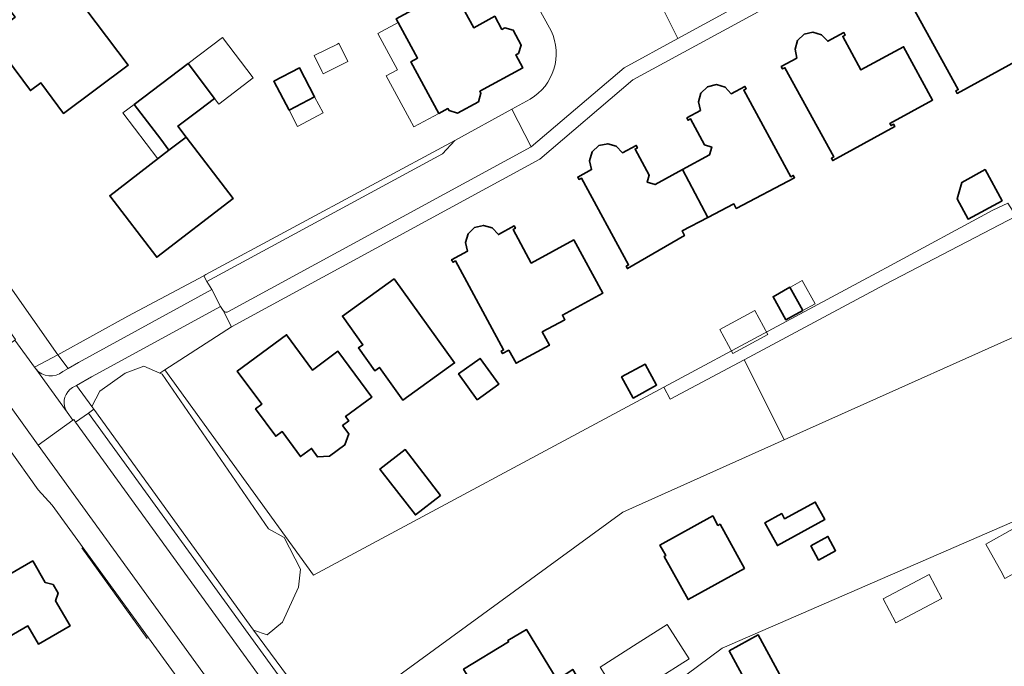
# Model space of a CAD drawing. Extents: x 147051 to 149075, y 463071 to 465537.
# Tile 67 of 229: x 148268 to 148383, y 463705 to 463781. Entities that reach past the tile are written whole.
import ezdxf

# ---------------------------------------------------------------- set-up
doc = ezdxf.new("R2010")
doc.units = 0
doc.header["$LTSCALE"] = 0.5
for name, color, linetype, lineweight in [('B-PV-GR-BEPLANTING_CULTUUR_BOSPLANTSOEN-GV', 252, 'CONTINUOUS', 18), ('B-PV-GR-BEPLANTING_CULTUUR_HEESTERS-GV', 252, 'CONTINUOUS', 18), ('B-PV-GR-STRUIK-GV', 252, 'CONTINUOUS', 13), ('B-PV-IE-TERREINAFSCHEIDING_KUNSTMATIG_HEKWERK-G', 252, 'CONTINUOUS', 18), ('B-PV-OG-BEBOUWING-GV', 6, 'CONTINUOUS', 35), ('B-PV-OG-BEBOUWING_BASSIN-GV', 6, 'CONTINUOUS', 18), ('B-PV-OG-BEBOUWING_LUIFEL-GV', 6, 'CONTINUOUS', 18), ('B-PV-OG-TERREIN_BEGROEID-GV', 252, 'CONTINUOUS', 18), ('B-PV-OG-TERREIN_ERF-GV', 252, 'CONTINUOUS', 18), ('B-PV-VH-GESLOTENVERHARDING_ASFALT-GV', 252, 'CONTINUOUS', 18), ('B-PV-VH-OPENVERHARDING_BETONSTRAATSTEEN-GV', 252, 'CONTINUOUS', 18), ('B-PV-VH-OPENVERHARDING_TEGEL-GV', 252, 'CONTINUOUS', 18)]:
    doc.layers.add(name, color=color, linetype=linetype, lineweight=lineweight)

msp = doc.modelspace()

# ---------------------------------------------------------------- linework, layer by layer
at = {"layer": 'B-PV-GR-BEPLANTING_CULTUUR_BOSPLANTSOEN-GV', "flags": 128}
msp.add_lwpolyline([(148384.782, 463758.048), (148369.37, 463750.001), (148352.811, 463741.175), (148353.472, 463739.935), (148357.538, 463731.777), (148392.355, 463747.343)], dxfattribs=at)
for points in [[(148352.811, 463741.175), (148344.146, 463736.557), (148343.39, 463737.944), (148302.216, 463715.889), (148284.72, 463739.993), (148284.134, 463739.614), (148284.411, 463739.494), (148296.909, 463721.335), (148298.763, 463720.294), (148300.676, 463716.6), (148300.424, 463714.483), (148298.564, 463710.343), (148296.77, 463708.888), (148295.145, 463709.436), (148303.689, 463697.882), (148338.554, 463723.29), (148357.538, 463731.777), (148353.472, 463739.935)], [(148298.564, 463710.343), (148300.424, 463714.483), (148300.676, 463716.6), (148298.763, 463720.294), (148296.909, 463721.335), (148284.411, 463739.494), (148284.134, 463739.614), (148282.264, 463740.422), (148280.05, 463739.605), (148277.087, 463737.471), (148276.145, 463735.702), (148276.379, 463735.378), (148295.145, 463709.436), (148296.77, 463708.888)]]:
    msp.add_lwpolyline(points, close=True, dxfattribs=at)
at = {"layer": 'B-PV-GR-BEPLANTING_CULTUUR_HEESTERS-GV', "flags": 128}
for points in [[(148289.675, 463750.385), (148317.378, 463765.378), (148318.825, 463766.909), (148289.562, 463751.17), (148289.325, 463751.045)], [(148274.596, 463740.835), (148290.264, 463749.434), (148289.675, 463750.385), (148289.325, 463751.045), (148280.383, 463746.305), (148272.155, 463741.766), (148273.346, 463740.133)], [(148276.145, 463735.702), (148277.087, 463737.471), (148280.05, 463739.605), (148282.264, 463740.422), (148284.134, 463739.614), (148284.72, 463739.993), (148292.552, 463745.061), (148291.577, 463746.947), (148291.254, 463747.435), (148276.095, 463739.157), (148274.333, 463738.172)]]:
    msp.add_lwpolyline(points, close=True, dxfattribs=at)
at = {"layer": 'B-PV-GR-STRUIK-GV', "flags": 128}
msp.add_lwpolyline([(148343.39, 463737.944), (148344.146, 463736.557), (148352.811, 463741.175), (148369.37, 463750.001), (148384.782, 463758.048), (148383.815, 463759.549), (148382.058, 463758.729), (148370.037, 463752.24), (148368.412, 463751.368), (148355.66, 463744.527)], close=True, dxfattribs=at)
at = {"layer": 'B-PV-IE-TERREINAFSCHEIDING_KUNSTMATIG_HEKWERK-G', "flags": 128}
msp.add_lwpolyline([(148282.637, 463708.459), (148274.959, 463719.097)], dxfattribs=at)
at = {"layer": 'B-PV-OG-BEBOUWING-GV', "flags": 128}
for points in [[(148265.059, 463783.624), (148265.314, 463783.816), (148267.115, 463781.417), (148264.14, 463779.162), (148268.935, 463772.795), (148270.141, 463773.697), (148272.818, 463770.114), (148280.431, 463775.773), (148272.907, 463785.761), (148272.157, 463785.196), (148270.348, 463787.597), (148272.661, 463789.34), (148269.656, 463793.329), (148262.063, 463787.608)], [(148381.173, 463783.124), (148379.032, 463787.054), (148379.313, 463787.206), (148379.16, 463787.488), (148377.299, 463786.491), (148376.55, 463787.266), (148375.543, 463787.582), (148374.491, 463787.29), (148373.718, 463786.572), (148373.404, 463785.558), (148373.64, 463784.524), (148371.801, 463783.493), (148371.951, 463783.221), (148372.223, 463783.371), (148377.984, 463772.896), (148377.703, 463772.742), (148377.857, 463772.46), (148385.162, 463776.452), (148385.007, 463776.733), (148384.725, 463776.578), (148384.586, 463776.834), (148389.595, 463779.587), (148386.191, 463785.845)], [(148323.511, 463781.513), (148321.032, 463780.17), (148318.521, 463784.803), (148311.927, 463781.229), (148314.433, 463776.604), (148313.651, 463776.18), (148316.944, 463770.105), (148318.007, 463770.682), (148318.131, 463770.453), (148319.122, 463770.137), (148321.599, 463771.48), (148321.877, 463772.483), (148321.753, 463772.712), (148326.799, 463775.447), (148325.975, 463776.968), (148326.309, 463777.149), (148326.625, 463778.14), (148325.681, 463779.88), (148324.679, 463780.156), (148324.345, 463779.975)], [(148357.194, 463775.596), (148357.344, 463775.324), (148357.616, 463775.474), (148363.363, 463765.003), (148363.081, 463764.85), (148363.236, 463764.569), (148370.536, 463768.55), (148370.382, 463768.832), (148370.101, 463768.678), (148369.961, 463768.932), (148374.968, 463771.679), (148371.572, 463777.934), (148366.556, 463775.22), (148364.42, 463779.149), (148364.701, 463779.3), (148364.545, 463779.594), (148362.66, 463778.584), (148361.905, 463779.333), (148360.906, 463779.647), (148359.87, 463779.393), (148359.096, 463778.673), (148358.805, 463777.638), (148359.032, 463776.612)], [(148284.24, 463767.063), (148285.216, 463765.772), (148287.235, 463767.317), (148286.259, 463768.592), (148288.762, 463770.488), (148290.572, 463771.858), (148287.459, 463775.967), (148281.128, 463771.172)], [(148299.323, 463770.473), (148302.328, 463772.048), (148300.539, 463775.464), (148297.533, 463773.889)], [(148348.572, 463757.896), (148351.614, 463759.487), (148351.891, 463758.956), (148358.752, 463762.543), (148358.604, 463762.826), (148358.324, 463762.677), (148352.774, 463772.848), (148353.063, 463773.003), (148352.912, 463773.283), (148351.315, 463772.423), (148350.578, 463773.191), (148349.556, 463773.484), (148348.51, 463773.229), (148347.743, 463772.499), (148347.441, 463771.477), (148347.698, 463770.449), (148346.09, 463769.58), (148346.241, 463769.302), (148346.527, 463769.462), (148348.179, 463766.397), (148349.011, 463766.154), (148348.763, 463765.241), (148345.595, 463763.51)], [(148285.216, 463765.772), (148278.244, 463760.434), (148283.767, 463753.219), (148292.758, 463760.103), (148287.235, 463767.317)], [(148345.595, 463763.51), (148342.382, 463761.754), (148341.429, 463762.018), (148341.663, 463762.836), (148340.005, 463765.908), (148340.286, 463766.061), (148340.134, 463766.343), (148338.541, 463765.481), (148337.792, 463766.266), (148336.785, 463766.543), (148335.736, 463766.323), (148334.951, 463765.578), (148334.652, 463764.55), (148334.885, 463763.502), (148333.274, 463762.629), (148333.42, 463762.358), (148333.702, 463762.511), (148339.241, 463752.31), (148338.96, 463752.157), (148339.11, 463751.882), (148345.801, 463755.772), (148345.524, 463756.302), (148348.572, 463757.896)], [(148381.166, 463763.503), (148378.402, 463762.006), (148377.872, 463760.065), (148379.154, 463757.699), (148383.14, 463759.858)], [(148325.18, 463742.32), (148326.021, 463740.765), (148329.939, 463742.873), (148329.099, 463744.44), (148331.76, 463745.87), (148331.467, 463746.414), (148336.202, 463748.989), (148332.801, 463755.243), (148327.797, 463752.521), (148325.658, 463756.46), (148325.943, 463756.615), (148325.792, 463756.893), (148323.933, 463755.871), (148323.204, 463756.659), (148322.185, 463756.954), (148321.146, 463756.704), (148320.369, 463755.972), (148320.057, 463754.959), (148320.3, 463753.916), (148318.443, 463752.913), (148318.601, 463752.631), (148318.882, 463752.784), (148324.543, 463742.341), (148324.267, 463742.193), (148324.42, 463741.91)], [(148311.681, 463750.671), (148305.604, 463746.297), (148308.015, 463742.947), (148307.489, 463742.568), (148309.42, 463739.883), (148309.956, 463740.268), (148312.718, 463736.432), (148318.792, 463740.804)], [(148359.724, 463746.952), (148358.214, 463749.682), (148356.221, 463748.579), (148357.722, 463745.868), (148358.513, 463746.282)], [(148305.627, 463733.452), (148306.351, 463733.985), (148305.966, 463734.509), (148309.05, 463736.778), (148305.081, 463742.171), (148302.087, 463739.967), (148299.036, 463744.113), (148293.243, 463739.849), (148296.116, 463735.945), (148295.4, 463735.417), (148297.769, 463732.198), (148298.507, 463732.741), (148300.67, 463729.804), (148301.981, 463730.769), (148302.666, 463729.775), (148304.066, 463729.845), (148305.876, 463731.193), (148306.365, 463732.469)], [(148321.453, 463736.475), (148323.982, 463738.302), (148321.788, 463741.34), (148319.259, 463739.513)], [(148339.761, 463736.683), (148342.536, 463738.194), (148341.187, 463740.671), (148338.412, 463739.159)], [(148317.139, 463725.248), (148312.962, 463730.623), (148310.002, 463728.323), (148314.179, 463722.948)], [(148357.586, 463722.479), (148357.243, 463723.106), (148355.272, 463722.026), (148356.732, 463719.361), (148362.306, 463722.415), (148361.189, 463724.453)], [(148352.856, 463716.654), (148349.996, 463721.857), (148349.749, 463721.721), (148349.14, 463722.829), (148342.932, 463719.416), (148343.61, 463718.182), (148343.44, 463718.088), (148346.231, 463713.012)], [(148360.655, 463719.343), (148361.568, 463717.656), (148363.575, 463718.744), (148362.662, 463720.43)], [(148257.842, 463708.779), (148261.283, 463702.814), (148266.471, 463705.807), (148265.227, 463707.964), (148268.623, 463709.923), (148269.857, 463707.784), (148273.581, 463709.932), (148271.882, 463712.877), (148272.17, 463713.759), (148271.586, 463714.773), (148270.667, 463715.005), (148269.197, 463717.551), (148256.88, 463710.445), (148257.358, 463709.617)], [(148330.341, 463699.063), (148330.947, 463698.109), (148333.92, 463699.928), (148333.208, 463701.093), (148334.453, 463701.804), (148332.675, 463704.817), (148330.826, 463703.59), (148327.227, 463709.495), (148325.058, 463708.191), (148325.125, 463708.042), (148319.84, 463704.832), (148325.229, 463695.959)], [(148351.053, 463706.99), (148353.566, 463702.371), (148356.99, 463704.233), (148354.477, 463708.853)]]:
    msp.add_lwpolyline(points, close=True, dxfattribs=at)
at = {"layer": 'B-PV-OG-BEBOUWING_BASSIN-GV', "flags": 128}
for points in [[(148369.158, 463713.084), (148370.642, 463710.274), (148376.052, 463713.132), (148374.568, 463715.942)], [(148343.782, 463710.093), (148340.238, 463707.838), (148335.891, 463705.072), (148338.451, 463701.05), (148346.342, 463706.071)]]:
    msp.add_lwpolyline(points, close=True, dxfattribs=at)
at = {"layer": 'B-PV-OG-BEBOUWING_LUIFEL-GV', "flags": 128}
for points in [[(148316.944, 463770.105), (148313.651, 463776.18), (148314.433, 463776.604), (148312.158, 463780.802), (148309.755, 463779.498), (148312.073, 463775.227), (148310.757, 463774.513), (148313.49, 463769.48), (148314.014, 463768.514)], [(148287.459, 463775.967), (148290.572, 463771.858), (148291.066, 463771.206), (148295.114, 463774.272), (148291.507, 463779.033)], [(148303.18, 463775.065), (148303.331, 463774.76), (148306.244, 463776.197), (148305.186, 463778.341), (148305.008, 463778.253), (148302.273, 463776.903)], [(148284.24, 463767.063), (148281.128, 463771.172), (148279.806, 463770.171), (148283.9, 463764.764), (148285.217, 463765.773)], [(148302.328, 463772.048), (148299.323, 463770.473), (148300.313, 463768.583), (148303.319, 463770.157)], [(148358.214, 463749.682), (148359.724, 463746.952), (148361.17, 463747.753), (148359.66, 463750.482), (148358.277, 463749.717)], [(148354.095, 463746.968), (148349.959, 463744.715), (148351.491, 463741.903), (148355.627, 463744.155)], [(148383.196, 463716.021), (148383.184, 463716.014), (148383.487, 463715.47), (148386.994, 463717.425), (148390.487, 463719.372), (148390.184, 463719.916), (148386.69, 463717.969), (148384.741, 463721.466), (148381.247, 463719.518)]]:
    msp.add_lwpolyline(points, close=True, dxfattribs=at)
at = {"layer": 'B-PV-OG-TERREIN_BEGROEID-GV', "flags": 128}
msp.add_lwpolyline([(148263.705, 463753.495), (148261.837, 463750.949), (148267.178, 463743.539), (148267.106, 463743.473), (148269.422, 463740.293), (148272.155, 463741.766), (148266.264, 463750.147)], close=True, dxfattribs=at)
for points in [[(148272.155, 463741.766), (148269.422, 463740.293)], [(148273.346, 463740.133), (148272.155, 463741.766)], [(148269.422, 463740.293), (148269.569, 463740.091)], [(148272.722, 463739.782), (148273.346, 463740.133)], [(148274.333, 463738.172), (148273.855, 463737.905)], [(148276.145, 463735.702), (148274.333, 463738.172)], [(148273.053, 463735.366), (148273.261, 463735.017)], [(148275.744, 463734.892), (148276.379, 463735.378)], [(148276.379, 463735.378), (148276.145, 463735.702)], [(148273.261, 463735.017), (148273.923, 463734.08)], [(148273.923, 463734.08), (148274.012, 463734.15)], [(148274.012, 463734.15), (148274.229, 463733.839)], [(148274.229, 463733.839), (148275.744, 463734.892)]]:
    msp.add_lwpolyline(points, dxfattribs=at)
at = {"layer": 'B-PV-OG-TERREIN_BEGROEID-GV'}
for points in [[(148269.569, 463740.091, 0.4068914), (148272.722, 463739.782)], [(148273.855, 463737.905, 0.3654836), (148273.053, 463735.366)]]:
    msp.add_lwpolyline(points, format="xyb", dxfattribs=at)
at = {"layer": 'B-PV-OG-TERREIN_ERF-GV', "flags": 128}
for points in [[(148414.315, 463822.483), (148433.358, 463832.936), (148435.894, 463828.316), (148436.835, 463826.581), (148405.852, 463809.922), (148368.281, 463789.563), (148339.743, 463774.057), (148328.825, 463764.722), (148292.552, 463745.061), (148284.72, 463739.993), (148302.216, 463715.889), (148343.39, 463737.944)], [(148330.151, 463779.793), (148328.104, 463783.533), (148310.474, 463815.989), (148298.015, 463809.264), (148282.353, 463800.882), (148281.41, 463802.51), (148280.937, 463803.38), (148279.413, 463802.918), (148279.259, 463802.872), (148279.279, 463802.846), (148281.799, 463799.468), (148278.643, 463797.113), (148275.86, 463800.843), (148276.656, 463801.437), (148246.716, 463785.35)], [(148261.786, 463756.006), (148263.705, 463753.495), (148266.264, 463750.147), (148272.155, 463741.766), (148280.383, 463746.305), (148289.325, 463751.045), (148289.562, 463751.17), (148318.825, 463766.909), (148325.524, 463770.607), (148327.669, 463771.791)], [(148292.045, 463695.799), (148271.481, 463724.109), (148269.834, 463725.885), (148266.279, 463730.899), (148266.482, 463730.988), (148259.798, 463740.215), (148253.12, 463749.686), (148253.268, 463749.761), (148247.59, 463757.764), (148241.465, 463766.668), (148241.158, 463767.882)], [(148343.39, 463737.944), (148355.66, 463744.527), (148368.412, 463751.368), (148370.037, 463752.24), (148382.058, 463758.729), (148383.815, 463759.549)], [(148402.907, 463730.185), (148350.26, 463707.288), (148323.569, 463687.51), (148331.613, 463676.186), (148335.638, 463670.477), (148344.533, 463658.702), (148378.914, 463677.077), (148384.88, 463680.326)]]:
    msp.add_lwpolyline(points, dxfattribs=at)
for points in [[(148265.059, 463783.624), (148262.063, 463787.608), (148269.656, 463793.329), (148272.661, 463789.34), (148270.348, 463787.597), (148272.157, 463785.196), (148272.907, 463785.761), (148280.431, 463775.773), (148272.818, 463770.114), (148270.141, 463773.697), (148268.935, 463772.795), (148264.14, 463779.162), (148267.115, 463781.417), (148265.314, 463783.816)], [(148381.173, 463783.124), (148386.191, 463785.845), (148389.595, 463779.587), (148384.586, 463776.834), (148384.725, 463776.578), (148385.007, 463776.733), (148385.162, 463776.452), (148377.857, 463772.46), (148377.703, 463772.742), (148377.984, 463772.896), (148372.223, 463783.371), (148371.951, 463783.221), (148371.801, 463783.493), (148373.64, 463784.524), (148373.404, 463785.558), (148373.718, 463786.572), (148374.491, 463787.29), (148375.543, 463787.582), (148376.55, 463787.266), (148377.299, 463786.491), (148379.16, 463787.488), (148379.313, 463787.206), (148379.032, 463787.054)], [(148314.433, 463776.604), (148311.927, 463781.229), (148318.521, 463784.803), (148321.032, 463780.17), (148323.511, 463781.513), (148324.345, 463779.975), (148324.679, 463780.156), (148325.681, 463779.88), (148326.625, 463778.14), (148326.309, 463777.149), (148325.975, 463776.968), (148326.799, 463775.447), (148321.753, 463772.712), (148321.877, 463772.483), (148321.599, 463771.48), (148319.122, 463770.137), (148318.131, 463770.453), (148318.007, 463770.682), (148316.944, 463770.105), (148313.651, 463776.18)], [(148357.194, 463775.596), (148359.032, 463776.612), (148358.805, 463777.638), (148359.096, 463778.673), (148359.87, 463779.393), (148360.906, 463779.647), (148361.905, 463779.333), (148362.66, 463778.584), (148364.545, 463779.594), (148364.701, 463779.3), (148364.42, 463779.149), (148366.556, 463775.22), (148371.572, 463777.934), (148374.968, 463771.679), (148369.961, 463768.932), (148370.101, 463768.678), (148370.382, 463768.832), (148370.536, 463768.55), (148363.236, 463764.569), (148363.081, 463764.85), (148363.363, 463765.003), (148357.616, 463775.474), (148357.344, 463775.324)], [(148287.235, 463767.317), (148292.758, 463760.103), (148283.767, 463753.219), (148278.244, 463760.434), (148285.216, 463765.772), (148284.24, 463767.063), (148281.128, 463771.172), (148287.459, 463775.967), (148290.572, 463771.858), (148288.762, 463770.488), (148286.259, 463768.592)], [(148299.323, 463770.473), (148297.533, 463773.889), (148300.539, 463775.464), (148302.328, 463772.048)], [(148348.572, 463757.896), (148345.524, 463756.302), (148345.801, 463755.772), (148339.11, 463751.882), (148338.96, 463752.157), (148339.241, 463752.31), (148333.702, 463762.511), (148333.42, 463762.358), (148333.274, 463762.629), (148334.885, 463763.502), (148334.652, 463764.55), (148334.951, 463765.578), (148335.736, 463766.323), (148336.785, 463766.543), (148337.792, 463766.266), (148338.541, 463765.481), (148340.134, 463766.343), (148340.286, 463766.061), (148340.005, 463765.908), (148341.663, 463762.836), (148341.429, 463762.018), (148342.382, 463761.754), (148345.595, 463763.51), (148348.763, 463765.241), (148349.011, 463766.154), (148348.179, 463766.397), (148346.527, 463769.462), (148346.241, 463769.302), (148346.09, 463769.58), (148347.698, 463770.449), (148347.441, 463771.477), (148347.743, 463772.499), (148348.51, 463773.229), (148349.556, 463773.484), (148350.578, 463773.191), (148351.315, 463772.423), (148352.912, 463773.283), (148353.063, 463773.003), (148352.774, 463772.848), (148358.324, 463762.677), (148358.604, 463762.826), (148358.752, 463762.543), (148351.891, 463758.956), (148351.614, 463759.487)], [(148381.166, 463763.503), (148383.14, 463759.858), (148379.154, 463757.699), (148377.872, 463760.065), (148378.402, 463762.006)], [(148325.18, 463742.32), (148324.42, 463741.91), (148324.267, 463742.193), (148324.543, 463742.341), (148318.882, 463752.784), (148318.601, 463752.631), (148318.443, 463752.913), (148320.3, 463753.916), (148320.057, 463754.959), (148320.369, 463755.972), (148321.146, 463756.704), (148322.185, 463756.954), (148323.204, 463756.659), (148323.933, 463755.871), (148325.792, 463756.893), (148325.943, 463756.615), (148325.658, 463756.46), (148327.797, 463752.521), (148332.801, 463755.243), (148336.202, 463748.989), (148331.467, 463746.414), (148331.76, 463745.87), (148329.099, 463744.44), (148329.939, 463742.873), (148326.021, 463740.765)], [(148311.681, 463750.671), (148318.792, 463740.804), (148312.718, 463736.432), (148309.956, 463740.268), (148309.42, 463739.883), (148307.489, 463742.568), (148308.015, 463742.947), (148305.604, 463746.297)], [(148359.724, 463746.952), (148358.513, 463746.282), (148357.722, 463745.868), (148356.221, 463748.579), (148358.214, 463749.682)], [(148294.514, 463709.033), (148316.064, 463679.343), (148315.534, 463681.556), (148323.569, 463687.51), (148350.26, 463707.288), (148402.907, 463730.185), (148392.422, 463747.384), (148392.355, 463747.343), (148357.538, 463731.777), (148338.554, 463723.29), (148303.689, 463697.882), (148295.145, 463709.436), (148276.379, 463735.378), (148275.744, 463734.892)], [(148305.627, 463733.452), (148306.365, 463732.469), (148305.876, 463731.193), (148304.066, 463729.845), (148302.666, 463729.775), (148301.981, 463730.769), (148300.67, 463729.804), (148298.507, 463732.741), (148297.769, 463732.198), (148295.4, 463735.417), (148296.116, 463735.945), (148293.243, 463739.849), (148299.036, 463744.113), (148302.087, 463739.967), (148305.081, 463742.171), (148309.05, 463736.778), (148305.966, 463734.509), (148306.351, 463733.985)], [(148321.453, 463736.475), (148319.259, 463739.513), (148321.788, 463741.34), (148323.982, 463738.302)], [(148339.761, 463736.683), (148338.412, 463739.159), (148341.187, 463740.671), (148342.536, 463738.194)], [(148317.139, 463725.248), (148314.179, 463722.948), (148310.002, 463728.323), (148312.962, 463730.623)], [(148357.586, 463722.479), (148361.189, 463724.453), (148362.306, 463722.415), (148356.732, 463719.361), (148355.272, 463722.026), (148357.243, 463723.106)], [(148352.856, 463716.654), (148346.231, 463713.012), (148343.44, 463718.088), (148343.61, 463718.182), (148342.932, 463719.416), (148349.14, 463722.829), (148349.749, 463721.721), (148349.996, 463721.857)], [(148360.655, 463719.343), (148362.662, 463720.43), (148363.575, 463718.744), (148361.568, 463717.656)], [(148257.842, 463708.779), (148257.358, 463709.617), (148256.88, 463710.445), (148269.197, 463717.551), (148270.667, 463715.005), (148271.586, 463714.773), (148272.17, 463713.759), (148271.882, 463712.877), (148273.581, 463709.932), (148269.857, 463707.784), (148268.623, 463709.923), (148265.227, 463707.964), (148266.471, 463705.807), (148261.283, 463702.814)], [(148376.052, 463713.132), (148370.642, 463710.274), (148369.158, 463713.084), (148374.568, 463715.942)], [(148346.342, 463706.071), (148338.451, 463701.05), (148335.891, 463705.072), (148340.238, 463707.838), (148343.782, 463710.093)], [(148325.125, 463708.042), (148325.058, 463708.191), (148327.227, 463709.495), (148330.826, 463703.59), (148332.675, 463704.817), (148334.453, 463701.804), (148333.208, 463701.093), (148333.92, 463699.928), (148330.947, 463698.109), (148330.341, 463699.063), (148325.229, 463695.959), (148319.84, 463704.832)], [(148351.053, 463706.99), (148354.477, 463708.853), (148356.99, 463704.233), (148353.566, 463702.371)]]:
    msp.add_lwpolyline(points, close=True, dxfattribs=at)
at = {"layer": 'B-PV-OG-TERREIN_ERF-GV'}
msp.add_lwpolyline([(148327.669, 463771.791, 0.3874196), (148330.151, 463779.793)], format="xyb", dxfattribs=at)
at = {"layer": 'B-PV-VH-GESLOTENVERHARDING_ASFALT-GV', "flags": 128}
msp.add_lwpolyline([(148274.229, 463733.839), (148274.012, 463734.15), (148273.923, 463734.08), (148269.855, 463731.14), (148331.015, 463646.782), (148335.081, 463649.712), (148334.694, 463650.258), (148325.362, 463663.431), (148325.101, 463663.8), (148322.059, 463668.032), (148318.535, 463672.709), (148314.538, 463678.21)], close=True, dxfattribs=at)
at = {"layer": 'B-PV-VH-OPENVERHARDING_BETONSTRAATSTEEN-GV', "flags": 128}
for points in [[(148345.042, 463778.909), (148400.392, 463809.051)], [(148328.104, 463783.533), (148330.151, 463779.793)], [(148345.042, 463778.909), (148342.668, 463783.649)], [(148342.668, 463783.649), (148345.042, 463778.909)], [(148338.733, 463775.473), (148345.042, 463778.909)], [(148327.806, 463766.167), (148338.733, 463775.473)], [(148327.669, 463771.791), (148325.524, 463770.607)], [(148325.524, 463770.607), (148318.825, 463766.909)], [(148325.524, 463770.607), (148327.806, 463766.167)], [(148327.806, 463766.167), (148325.524, 463770.607)], [(148318.825, 463766.909), (148317.378, 463765.378)], [(148317.378, 463765.378), (148289.675, 463750.385)], [(148292.216, 463746.836), (148327.806, 463766.167)], [(148289.675, 463750.385), (148290.264, 463749.434)], [(148290.264, 463749.434), (148291.254, 463747.435)], [(148291.254, 463747.435), (148291.577, 463746.947)]]:
    msp.add_lwpolyline(points, dxfattribs=at)
at = {"layer": 'B-PV-VH-OPENVERHARDING_BETONSTRAATSTEEN-GV'}
for points in [[(148330.151, 463779.793, -0.3874196), (148327.669, 463771.791)], [(148291.577, 463746.947, 0.3520904), (148292.216, 463746.836)]]:
    msp.add_lwpolyline(points, format="xyb", dxfattribs=at)
at = {"layer": 'B-PV-VH-OPENVERHARDING_BETONSTRAATSTEEN-GV', "flags": 128}
for points in [[(148263.057, 463740.533), (148269.855, 463731.14), (148273.923, 463734.08), (148273.261, 463735.017), (148269.569, 463740.091), (148269.422, 463740.293), (148267.106, 463743.473)], [(148316.064, 463679.343), (148294.514, 463709.033), (148275.744, 463734.892), (148274.229, 463733.839), (148314.538, 463678.21), (148318.535, 463672.709), (148320.309, 463673.85)]]:
    msp.add_lwpolyline(points, close=True, dxfattribs=at)
at = {"layer": 'B-PV-VH-OPENVERHARDING_TEGEL-GV', "flags": 128}
for points in [[(148400.392, 463809.051), (148345.042, 463778.909)], [(148339.743, 463774.057), (148368.281, 463789.563)], [(148345.042, 463778.909), (148338.733, 463775.473)], [(148338.733, 463775.473), (148327.806, 463766.167)], [(148328.825, 463764.722), (148339.743, 463774.057)], [(148331.732, 463645.769), (148331.015, 463646.782), (148269.855, 463731.14), (148263.057, 463740.533), (148239.896, 463772.523)], [(148241.158, 463767.882), (148241.465, 463766.668), (148247.59, 463757.764), (148253.268, 463749.761), (148253.12, 463749.686), (148259.798, 463740.215), (148266.482, 463730.988), (148266.279, 463730.899), (148269.834, 463725.885), (148271.481, 463724.109), (148292.045, 463695.799), (148292.277, 463695.927), (148306.35, 463676.368), (148306.575, 463676.509), (148308.393, 463673.755), (148308.306, 463673.684), (148313.293, 463666.537), (148313.497, 463666.361), (148322.151, 463653.909), (148332.885, 463638.369), (148333.226, 463637.875)], [(148327.806, 463766.167), (148292.216, 463746.836)], [(148292.552, 463745.061), (148328.825, 463764.722)], [(148290.264, 463749.434), (148274.596, 463740.835)], [(148291.254, 463747.435), (148290.264, 463749.434)], [(148276.095, 463739.157), (148291.254, 463747.435)], [(148291.577, 463746.947), (148292.552, 463745.061)], [(148269.569, 463740.091), (148273.261, 463735.017)], [(148273.346, 463740.133), (148272.722, 463739.782)], [(148274.596, 463740.835), (148273.346, 463740.133)], [(148274.333, 463738.172), (148276.095, 463739.157)], [(148273.855, 463737.905), (148274.333, 463738.172)], [(148273.261, 463735.017), (148273.053, 463735.366)]]:
    msp.add_lwpolyline(points, dxfattribs=at)
at = {"layer": 'B-PV-VH-OPENVERHARDING_TEGEL-GV'}
for points in [[(148292.216, 463746.836, -0.3520904), (148291.577, 463746.947)], [(148272.722, 463739.782, -0.4068914), (148269.569, 463740.091)], [(148273.053, 463735.366, -0.3654836), (148273.855, 463737.905)]]:
    msp.add_lwpolyline(points, format="xyb", dxfattribs=at)

doc.saveas('drawing.dxf')
